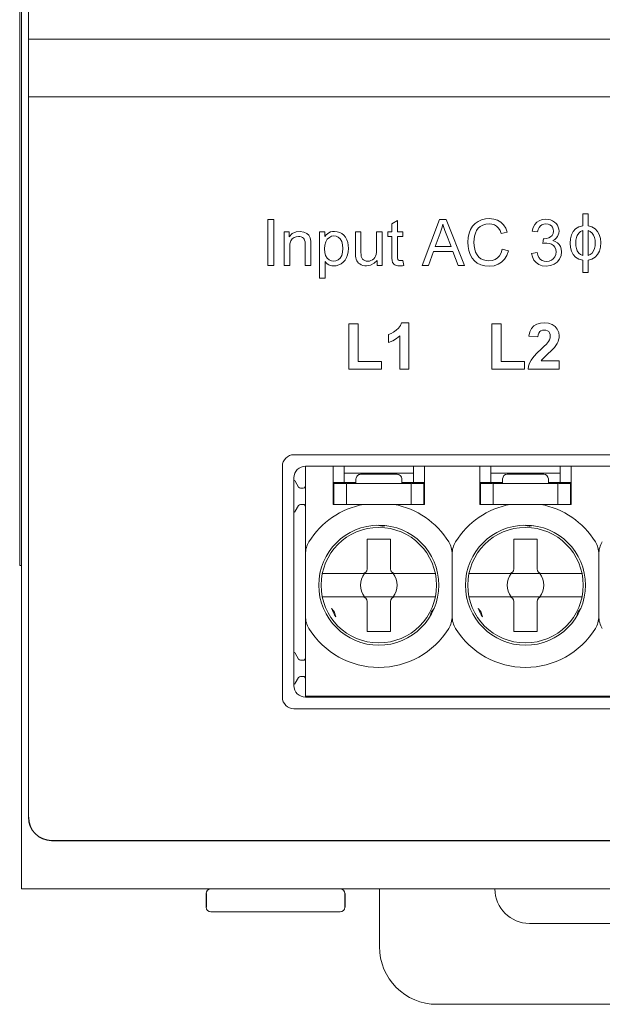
# Model space of a CAD drawing. Header units: millimetres. Extents: x -995 to -252, y -1463 to -938.
# Tile 2 of 11: x -707 to -682, y -1277 to -1234. Entities that reach past the tile are written whole.
import ezdxf

# ---------------------------------------------------------------- set-up
doc = ezdxf.new("R2010")
doc.units = ezdxf.units.MM
doc.header["$LTSCALE"] = 2
doc.layers.get('0').update_dxf_attribs({"lineweight": 9})
doc.layers.add('02___PRT_ALL_AXES', color=7, linetype='Continuous')

msp = doc.modelspace()

# ---------------------------------------------------------------- linework, layer by layer
at = {"color": 3, "linetype": 'Continuous'}
for p, q in [((-707.029, -1147.632), (-707.029, -1271.632)), ((-694.729, -1253.332), (-669.329, -1253.332)), ((-695.229, -1262.832), (-695.229, -1253.832)), ((-669.329, -1263.332), (-694.729, -1263.332)), ((-707.029, -1271.632), (-657.029, -1271.632)), ((-691.529, -1271.632), (-691.529, -1274.132)), ((-685.029, -1273.132), (-679.029, -1273.132)), ((-689.029, -1276.632), (-675.029, -1276.632))]:
    msp.add_line(p, q, dxfattribs=at)
at = {"color": 7, "linetype": 'Continuous'}
for p, q in [((-706.729, -1268.532), (-706.729, -1150.732)), ((-707.104, -1257.632), (-707.104, -1194.132)), ((-706.729, -1234.833), (-657.329, -1234.833)), ((-706.729, -1237.333), (-657.329, -1237.333)), ((-682.487, -1242.402), (-682.728, -1242.402)), ((-682.728, -1242.402), (-682.728, -1242.92)), ((-682.487, -1242.92), (-682.487, -1242.402)), ((-696.099, -1242.644), (-696.364, -1242.644)), ((-696.364, -1242.644), (-696.364, -1244.632)), ((-696.099, -1244.632), (-696.099, -1242.644)), ((-690.75, -1242.684), (-690.991, -1242.83)), ((-690.991, -1242.83), (-690.991, -1243.186)), ((-690.75, -1243.186), (-690.75, -1242.684)), ((-688.925, -1242.644), (-689.68, -1244.632)), ((-688.638, -1242.644), (-688.925, -1242.644)), ((-687.841, -1244.632), (-688.638, -1242.644)), ((-695.437, -1243.186), (-695.653, -1243.186)), ((-695.653, -1243.186), (-695.653, -1244.632)), ((-695.437, -1243.39), (-695.437, -1243.186)), ((-693.894, -1243.186), (-694.123, -1243.186)), ((-694.123, -1243.186), (-694.123, -1245.186)), ((-693.894, -1243.383), (-693.894, -1243.186)), ((-692.328, -1243.186), (-692.569, -1243.186)), ((-692.569, -1243.186), (-692.569, -1244.077)), ((-692.328, -1243.986), (-692.328, -1243.186)), ((-691.412, -1243.186), (-691.653, -1243.186)), ((-691.653, -1243.186), (-691.653, -1243.959)), ((-691.412, -1244.632), (-691.412, -1243.186)), ((-690.991, -1243.186), (-691.171, -1243.186)), ((-691.171, -1243.186), (-691.171, -1243.379)), ((-690.509, -1243.186), (-690.75, -1243.186)), ((-690.509, -1243.379), (-690.509, -1243.186)), ((-689.115, -1243.813), (-688.901, -1243.232)), ((-688.639, -1243.266), (-688.425, -1243.813)), ((-686.256, -1243.251), (-685.991, -1243.19)), ((-684.918, -1243.15), (-684.678, -1243.186)), ((-682.728, -1243.125), (-682.728, -1244.209)), ((-682.487, -1244.209), (-682.487, -1243.125)), ((-694.738, -1243.762), (-694.738, -1244.632)), ((-694.497, -1244.632), (-694.497, -1243.748)), ((-691.171, -1243.379), (-690.991, -1243.379)), ((-690.991, -1243.379), (-690.991, -1244.213)), ((-690.75, -1243.379), (-690.509, -1243.379)), ((-690.75, -1244.226), (-690.75, -1243.379)), ((-684.43, -1243.475), (-684.458, -1243.692)), ((-695.412, -1244.632), (-695.412, -1243.85)), ((-689.4, -1244.632), (-689.191, -1244.029)), ((-689.191, -1244.029), (-688.345, -1244.029)), ((-688.425, -1243.813), (-689.115, -1243.813)), ((-688.345, -1244.029), (-688.123, -1244.632)), ((-685.943, -1244.001), (-686.208, -1243.934)), ((-684.702, -1244.078), (-684.943, -1244.114)), ((-693.882, -1245.186), (-693.882, -1244.471)), ((-691.629, -1244.417), (-691.629, -1244.632)), ((-690.473, -1244.634), (-690.509, -1244.419)), ((-682.728, -1244.414), (-682.728, -1244.944)), ((-682.487, -1244.944), (-682.487, -1244.414)), ((-696.364, -1244.632), (-696.099, -1244.632)), ((-695.653, -1244.632), (-695.412, -1244.632)), ((-694.738, -1244.632), (-694.497, -1244.632)), ((-691.629, -1244.632), (-691.412, -1244.632)), ((-689.68, -1244.632), (-689.4, -1244.632)), ((-688.123, -1244.632), (-687.841, -1244.632)), ((-682.728, -1244.944), (-682.487, -1244.944)), ((-694.123, -1245.186), (-693.882, -1245.186)), ((-692.442, -1247.161), (-692.85, -1247.161)), ((-692.85, -1247.161), (-692.85, -1249.124)), ((-692.442, -1248.79), (-692.442, -1247.161)), ((-690.257, -1247.124), (-690.568, -1247.124)), ((-690.257, -1249.124), (-690.257, -1247.124)), ((-686.253, -1247.161), (-686.66, -1247.161)), ((-686.66, -1247.161), (-686.66, -1249.124)), ((-686.253, -1248.79), (-686.253, -1247.161)), ((-691.134, -1247.63), (-691.134, -1247.975)), ((-690.64, -1247.687), (-690.64, -1249.124)), ((-685.055, -1247.692), (-684.673, -1247.729)), ((-691.442, -1248.79), (-692.442, -1248.79)), ((-691.442, -1249.124), (-691.442, -1248.79)), ((-685.253, -1248.79), (-686.253, -1248.79)), ((-685.253, -1249.124), (-685.253, -1248.79)), ((-683.747, -1248.766), (-684.522, -1248.766)), ((-683.747, -1249.124), (-683.747, -1248.766)), ((-692.85, -1249.124), (-691.442, -1249.124)), ((-690.64, -1249.124), (-690.257, -1249.124)), ((-686.66, -1249.124), (-685.253, -1249.124)), ((-685.092, -1249.124), (-683.747, -1249.124)), ((-668.829, -1252.832), (-695.229, -1252.832)), ((-695.729, -1263.332), (-695.729, -1253.332)), ((-694.729, -1263.332), (-694.729, -1253.332)), ((-693.529, -1254.982), (-693.529, -1253.332)), ((-693.054, -1253.332), (-693.054, -1254.032)), ((-690.054, -1254.032), (-690.054, -1253.332)), ((-689.579, -1253.332), (-689.579, -1254.982)), ((-687.179, -1254.982), (-687.179, -1253.332)), ((-686.704, -1253.332), (-686.704, -1254.032)), ((-683.704, -1254.032), (-683.704, -1253.332)), ((-683.229, -1253.332), (-683.229, -1254.982)), ((-695.172, -1253.982), (-695.027, -1254.232)), ((-690.054, -1253.632), (-693.054, -1253.632)), ((-692.543, -1253.88), (-692.543, -1254.082)), ((-692.343, -1253.68), (-690.764, -1253.68)), ((-690.565, -1253.864), (-690.578, -1253.807)), ((-690.564, -1253.88), (-690.565, -1253.864)), ((-690.564, -1254.082), (-690.564, -1253.88)), ((-683.704, -1253.632), (-686.704, -1253.632)), ((-686.193, -1253.88), (-686.193, -1254.082)), ((-685.993, -1253.68), (-684.414, -1253.68)), ((-684.214, -1254.082), (-684.214, -1253.88)), ((-694.829, -1254.282), (-694.941, -1254.282)), ((-692.543, -1254.032), (-693.529, -1254.032)), ((-693.014, -1254.082), (-693.504, -1254.082)), ((-693.504, -1254.982), (-693.504, -1254.082)), ((-692.954, -1254.082), (-690.154, -1254.082)), ((-692.954, -1254.108), (-692.954, -1254.982)), ((-690.564, -1254.032), (-689.579, -1254.032)), ((-690.154, -1254.982), (-690.154, -1254.108)), ((-689.604, -1254.082), (-690.093, -1254.082)), ((-689.604, -1254.082), (-689.604, -1254.982)), ((-686.193, -1254.032), (-687.179, -1254.032)), ((-686.664, -1254.082), (-687.154, -1254.082)), ((-687.154, -1254.982), (-687.154, -1254.082)), ((-686.604, -1254.082), (-683.804, -1254.082)), ((-686.604, -1254.108), (-686.604, -1254.982)), ((-684.214, -1254.032), (-683.229, -1254.032)), ((-683.804, -1254.982), (-683.804, -1254.108)), ((-683.254, -1254.082), (-683.743, -1254.082)), ((-683.254, -1254.082), (-683.254, -1254.982)), ((-695.027, -1255.032), (-695.172, -1255.282)), ((-694.941, -1254.982), (-694.829, -1254.982)), ((-693.529, -1254.982), (-689.579, -1254.982)), ((-687.179, -1254.982), (-683.229, -1254.982)), ((-691.4, -1255.93), (-691.635, -1255.883)), ((-691.225, -1255.903), (-691.361, -1255.93)), ((-685.05, -1255.93), (-685.285, -1255.883)), ((-684.875, -1255.903), (-685.011, -1255.93)), ((-692.054, -1256.482), (-691.054, -1256.482)), ((-692.054, -1257.772), (-692.054, -1256.482)), ((-691.054, -1256.482), (-691.054, -1257.772)), ((-685.704, -1256.482), (-684.704, -1256.482)), ((-685.704, -1257.772), (-685.704, -1256.482)), ((-684.704, -1256.482), (-684.704, -1257.772)), ((-688.379, -1257.131), (-688.379, -1259.833)), ((-682.029, -1259.833), (-682.029, -1257.131)), ((-707.104, -1257.632), (-707.029, -1257.632)), ((-694.003, -1257.982), (-689.104, -1257.982)), ((-687.653, -1257.982), (-682.754, -1257.982)), ((-694.003, -1258.982), (-689.104, -1258.982)), ((-687.653, -1258.982), (-682.754, -1258.982)), ((-693.605, -1259.487), (-693.514, -1259.591)), ((-692.054, -1259.192), (-692.054, -1260.482)), ((-691.054, -1259.192), (-691.054, -1260.482)), ((-689.247, -1259.591), (-689.155, -1259.487)), ((-687.255, -1259.487), (-687.164, -1259.591)), ((-685.704, -1259.192), (-685.704, -1260.482)), ((-684.704, -1259.192), (-684.704, -1260.482)), ((-682.897, -1259.591), (-682.805, -1259.487)), ((-693.494, -1259.625), (-693.417, -1259.852)), ((-689.344, -1259.852), (-689.267, -1259.625)), ((-687.144, -1259.625), (-687.067, -1259.852)), ((-682.994, -1259.852), (-682.917, -1259.625)), ((-692.054, -1260.482), (-691.054, -1260.482)), ((-685.704, -1260.482), (-684.704, -1260.482)), ((-695.172, -1261.432), (-695.027, -1261.682)), ((-694.829, -1261.732), (-694.941, -1261.732)), ((-695.027, -1262.482), (-695.172, -1262.732)), ((-694.941, -1262.432), (-694.829, -1262.432)), ((-669.329, -1263.282), (-694.729, -1263.282)), ((-695.229, -1263.832), (-668.829, -1263.832)), ((-693.229, -1272.632), (-698.829, -1272.632))]:
    msp.add_line(p, q, dxfattribs=at)
for points in [[(-688.901, -1243.232), (-688.853, -1243.108), (-688.813, -1242.98), (-688.78, -1242.849)], [(-688.78, -1242.849), (-688.737, -1242.986), (-688.69, -1243.126), (-688.639, -1243.266)], [(-687.249, -1242.728), (-687.376, -1242.817), (-687.492, -1242.938), (-687.584, -1243.08)], [(-686.77, -1242.608), (-686.941, -1242.622), (-687.104, -1242.664), (-687.249, -1242.728)], [(-687.161, -1242.946), (-687.053, -1242.887), (-686.925, -1242.85), (-686.782, -1242.837)], [(-686.782, -1242.837), (-686.657, -1242.849), (-686.547, -1242.882), (-686.454, -1242.936)], [(-686.272, -1242.761), (-686.411, -1242.68), (-686.58, -1242.627), (-686.77, -1242.608)], [(-685.991, -1243.19), (-686.061, -1243.015), (-686.158, -1242.871), (-686.272, -1242.761)], [(-684.717, -1242.768), (-684.806, -1242.868), (-684.875, -1242.997), (-684.918, -1243.15)], [(-684.326, -1242.632), (-684.477, -1242.65), (-684.61, -1242.697), (-684.717, -1242.768)], [(-684.555, -1242.924), (-684.49, -1242.879), (-684.409, -1242.848), (-684.317, -1242.837)], [(-684.029, -1242.702), (-684.119, -1242.665), (-684.22, -1242.64), (-684.326, -1242.632)], [(-684.317, -1242.837), (-684.225, -1242.848), (-684.146, -1242.879), (-684.082, -1242.925)], [(-683.822, -1242.893), (-683.875, -1242.822), (-683.944, -1242.757), (-684.029, -1242.702)], [(-683.75, -1243.151), (-683.758, -1243.065), (-683.782, -1242.977), (-683.822, -1242.893)], [(-694.585, -1243.331), (-694.677, -1243.246), (-694.805, -1243.188), (-694.958, -1243.163), (-695.131, -1243.178), (-695.3, -1243.252), (-695.437, -1243.39)], [(-694.51, -1243.511), (-694.528, -1243.445), (-694.553, -1243.385), (-694.585, -1243.331)], [(-693.717, -1243.217), (-693.781, -1243.26), (-693.84, -1243.316), (-693.894, -1243.383)], [(-693.478, -1243.162), (-693.566, -1243.168), (-693.646, -1243.187), (-693.717, -1243.217)], [(-693.154, -1243.256), (-693.248, -1243.207), (-693.358, -1243.174), (-693.478, -1243.162)], [(-692.942, -1243.522), (-693, -1243.414), (-693.072, -1243.325), (-693.154, -1243.256)], [(-687.584, -1243.08), (-687.648, -1243.241), (-687.688, -1243.424), (-687.702, -1243.623)], [(-687.437, -1243.622), (-687.43, -1243.493), (-687.409, -1243.364), (-687.375, -1243.241)], [(-687.375, -1243.241), (-687.323, -1243.126), (-687.248, -1243.025), (-687.161, -1242.946)], [(-686.454, -1242.936), (-686.373, -1243.017), (-686.306, -1243.124), (-686.256, -1243.251)], [(-684.678, -1243.186), (-684.653, -1243.083), (-684.612, -1242.994), (-684.555, -1242.924)], [(-683.991, -1243.147), (-684.008, -1243.25), (-684.052, -1243.336), (-684.114, -1243.397)], [(-684.082, -1242.925), (-684.035, -1242.985), (-684.003, -1243.062), (-683.991, -1243.147)], [(-683.819, -1243.386), (-683.782, -1243.315), (-683.758, -1243.234), (-683.75, -1243.151)], [(-683.135, -1243.168), (-683.21, -1243.31), (-683.256, -1243.478), (-683.27, -1243.667)], [(-682.728, -1242.92), (-682.89, -1242.969), (-683.032, -1243.057), (-683.135, -1243.168)], [(-683.03, -1243.666), (-683.022, -1243.545), (-682.999, -1243.432), (-682.961, -1243.332)], [(-682.961, -1243.332), (-682.897, -1243.236), (-682.816, -1243.166), (-682.728, -1243.125)], [(-682.086, -1243.161), (-682.191, -1243.051), (-682.333, -1242.965), (-682.487, -1242.92)], [(-682.487, -1243.125), (-682.401, -1243.165), (-682.322, -1243.234), (-682.257, -1243.328)], [(-682.257, -1243.328), (-682.218, -1243.427), (-682.194, -1243.538), (-682.186, -1243.658)], [(-681.945, -1243.647), (-681.962, -1243.462), (-682.01, -1243.298), (-682.086, -1243.161)], [(-695.412, -1243.85), (-695.403, -1243.703), (-695.368, -1243.574), (-695.3, -1243.477)], [(-695.3, -1243.477), (-695.225, -1243.426), (-695.132, -1243.391), (-695.034, -1243.379)], [(-695.034, -1243.379), (-694.972, -1243.384), (-694.916, -1243.399), (-694.866, -1243.423)], [(-694.866, -1243.423), (-694.822, -1243.456), (-694.789, -1243.496), (-694.766, -1243.54)], [(-694.766, -1243.54), (-694.748, -1243.608), (-694.74, -1243.683), (-694.738, -1243.762)], [(-694.497, -1243.748), (-694.498, -1243.666), (-694.501, -1243.587), (-694.51, -1243.511)], [(-693.906, -1243.916), (-693.894, -1243.755), (-693.853, -1243.613), (-693.784, -1243.498)], [(-693.784, -1243.498), (-693.695, -1243.42), (-693.599, -1243.371), (-693.503, -1243.355)], [(-693.503, -1243.355), (-693.408, -1243.37), (-693.312, -1243.415), (-693.227, -1243.49)], [(-693.227, -1243.49), (-693.16, -1243.601), (-693.122, -1243.739), (-693.111, -1243.896)], [(-692.87, -1243.898), (-692.879, -1243.763), (-692.903, -1243.637), (-692.942, -1243.522)], [(-687.702, -1243.623), (-687.689, -1243.812), (-687.653, -1243.993), (-687.596, -1244.157)], [(-687.362, -1244.064), (-687.404, -1243.928), (-687.429, -1243.78), (-687.437, -1243.622)], [(-684.458, -1243.692), (-684.398, -1243.678), (-684.339, -1243.669), (-684.281, -1243.665)], [(-684.391, -1243.478), (-684.404, -1243.478), (-684.417, -1243.477), (-684.43, -1243.475)], [(-684.114, -1243.397), (-684.196, -1243.44), (-684.291, -1243.468), (-684.391, -1243.478)], [(-684.281, -1243.665), (-684.17, -1243.68), (-684.073, -1243.718), (-683.995, -1243.774)], [(-684.023, -1243.555), (-683.94, -1243.508), (-683.872, -1243.451), (-683.819, -1243.386)], [(-683.744, -1243.724), (-683.817, -1243.652), (-683.912, -1243.594), (-684.023, -1243.555)], [(-683.641, -1244.045), (-683.654, -1243.922), (-683.69, -1243.814), (-683.744, -1243.724)], [(-683.27, -1243.667), (-683.256, -1243.855), (-683.21, -1244.024), (-683.137, -1244.166)], [(-682.961, -1244.001), (-682.999, -1243.901), (-683.022, -1243.788), (-683.03, -1243.666)], [(-682.186, -1243.658), (-682.194, -1243.782), (-682.216, -1243.897), (-682.255, -1243.999)], [(-682.079, -1244.162), (-682.005, -1244.015), (-681.96, -1243.841), (-681.945, -1243.647)], [(-693.792, -1244.32), (-693.859, -1244.21), (-693.896, -1244.072), (-693.906, -1243.916)], [(-693.111, -1243.896), (-693.123, -1244.058), (-693.161, -1244.201), (-693.229, -1244.316)], [(-692.95, -1244.293), (-692.907, -1244.174), (-692.88, -1244.041), (-692.87, -1243.898)], [(-692.569, -1244.077), (-692.568, -1244.156), (-692.564, -1244.232), (-692.554, -1244.304)], [(-692.313, -1244.245), (-692.324, -1244.164), (-692.327, -1244.078), (-692.328, -1243.986)], [(-691.653, -1243.959), (-691.657, -1244.06), (-691.668, -1244.155), (-691.693, -1244.241)], [(-687.596, -1244.157), (-687.512, -1244.314), (-687.407, -1244.441), (-687.29, -1244.537)], [(-687.131, -1244.346), (-687.222, -1244.276), (-687.301, -1244.181), (-687.362, -1244.064)], [(-686.208, -1243.934), (-686.255, -1244.086), (-686.326, -1244.214), (-686.416, -1244.312)], [(-686.24, -1244.497), (-686.116, -1244.369), (-686.014, -1244.202), (-685.943, -1244.001)], [(-684.943, -1244.114), (-684.907, -1244.269), (-684.837, -1244.407), (-684.745, -1244.514)], [(-684.558, -1244.373), (-684.622, -1244.294), (-684.669, -1244.193), (-684.702, -1244.078)], [(-683.882, -1244.05), (-683.897, -1244.16), (-683.94, -1244.263), (-684.001, -1244.344)], [(-683.995, -1243.774), (-683.937, -1243.848), (-683.897, -1243.944), (-683.882, -1244.05)], [(-683.831, -1244.487), (-683.731, -1244.36), (-683.664, -1244.203), (-683.641, -1244.045)], [(-683.137, -1244.166), (-683.033, -1244.277), (-682.891, -1244.366), (-682.728, -1244.414)], [(-682.728, -1244.209), (-682.816, -1244.167), (-682.897, -1244.097), (-682.961, -1244.001)], [(-682.255, -1243.999), (-682.319, -1244.097), (-682.4, -1244.168), (-682.487, -1244.209)], [(-682.487, -1244.414), (-682.327, -1244.366), (-682.183, -1244.276), (-682.079, -1244.162)], [(-693.882, -1244.471), (-693.838, -1244.52), (-693.784, -1244.564), (-693.722, -1244.603)], [(-693.514, -1244.451), (-693.61, -1244.436), (-693.708, -1244.391), (-693.792, -1244.32)], [(-693.722, -1244.603), (-693.656, -1244.632), (-693.582, -1244.65), (-693.502, -1244.656)], [(-693.229, -1244.316), (-693.317, -1244.39), (-693.416, -1244.436), (-693.514, -1244.451)], [(-693.502, -1244.656), (-693.397, -1244.646), (-693.288, -1244.615), (-693.182, -1244.562)], [(-693.182, -1244.562), (-693.093, -1244.494), (-693.014, -1244.403), (-692.95, -1244.293)], [(-692.554, -1244.304), (-692.537, -1244.371), (-692.512, -1244.431), (-692.48, -1244.485)], [(-692.48, -1244.485), (-692.437, -1244.532), (-692.382, -1244.573), (-692.317, -1244.607)], [(-692.317, -1244.607), (-692.245, -1244.633), (-692.166, -1244.65), (-692.082, -1244.656)], [(-692.216, -1244.396), (-692.258, -1244.357), (-692.291, -1244.305), (-692.313, -1244.245)], [(-692.033, -1244.451), (-692.102, -1244.445), (-692.164, -1244.426), (-692.216, -1244.396)], [(-692.082, -1244.656), (-691.916, -1244.627), (-691.752, -1244.541), (-691.629, -1244.417)], [(-691.828, -1244.395), (-691.894, -1244.426), (-691.964, -1244.445), (-692.033, -1244.451)], [(-691.693, -1244.241), (-691.725, -1244.298), (-691.77, -1244.351), (-691.828, -1244.395)], [(-690.991, -1244.213), (-690.989, -1244.317), (-690.983, -1244.415), (-690.961, -1244.503)], [(-690.961, -1244.503), (-690.937, -1244.544), (-690.903, -1244.582), (-690.859, -1244.614)], [(-690.859, -1244.614), (-690.799, -1244.639), (-690.73, -1244.652), (-690.655, -1244.656)], [(-690.737, -1244.361), (-690.746, -1244.321), (-690.749, -1244.276), (-690.75, -1244.226)], [(-690.696, -1244.409), (-690.713, -1244.396), (-690.727, -1244.379), (-690.737, -1244.361)], [(-690.614, -1244.427), (-690.644, -1244.426), (-690.672, -1244.42), (-690.696, -1244.409)], [(-690.509, -1244.419), (-690.544, -1244.423), (-690.58, -1244.426), (-690.614, -1244.427)], [(-687.29, -1244.537), (-687.14, -1244.61), (-686.963, -1244.654), (-686.766, -1244.668)], [(-686.792, -1244.439), (-686.909, -1244.428), (-687.026, -1244.396), (-687.131, -1244.346)], [(-686.416, -1244.312), (-686.521, -1244.378), (-686.648, -1244.423), (-686.792, -1244.439)], [(-686.766, -1244.668), (-686.564, -1244.646), (-686.386, -1244.586), (-686.24, -1244.497)], [(-684.745, -1244.514), (-684.627, -1244.594), (-684.48, -1244.648), (-684.311, -1244.668)], [(-684.302, -1244.463), (-684.401, -1244.452), (-684.488, -1244.42), (-684.558, -1244.373)], [(-684.311, -1244.668), (-684.124, -1244.644), (-683.96, -1244.58), (-683.831, -1244.487)], [(-684.001, -1244.344), (-684.082, -1244.405), (-684.185, -1244.447), (-684.302, -1244.463)], [(-690.655, -1244.656), (-690.596, -1244.653), (-690.535, -1244.646), (-690.473, -1244.634)], [(-690.568, -1247.124), (-690.622, -1247.236), (-690.702, -1247.345), (-690.808, -1247.444)], [(-684.386, -1247.124), (-684.559, -1247.14), (-684.712, -1247.185), (-684.84, -1247.256)], [(-683.917, -1247.282), (-684.043, -1247.196), (-684.202, -1247.141), (-684.386, -1247.124)], [(-690.808, -1247.444), (-690.916, -1247.521), (-691.024, -1247.584), (-691.134, -1247.63)], [(-684.84, -1247.256), (-684.943, -1247.363), (-685.017, -1247.512), (-685.055, -1247.692)], [(-684.673, -1247.729), (-684.66, -1247.64), (-684.633, -1247.562), (-684.589, -1247.501)], [(-684.589, -1247.501), (-684.536, -1247.464), (-684.47, -1247.441), (-684.394, -1247.432)], [(-684.394, -1247.432), (-684.319, -1247.441), (-684.252, -1247.464), (-684.2, -1247.501)], [(-684.2, -1247.501), (-684.162, -1247.554), (-684.138, -1247.621), (-684.129, -1247.698)], [(-683.747, -1247.677), (-683.767, -1247.533), (-683.828, -1247.393), (-683.917, -1247.282)], [(-691.134, -1247.975), (-690.951, -1247.901), (-690.784, -1247.802), (-690.64, -1247.687)], [(-684.209, -1247.933), (-684.301, -1248.041), (-684.408, -1248.149), (-684.528, -1248.261)], [(-684.129, -1247.698), (-684.139, -1247.776), (-684.166, -1247.855), (-684.209, -1247.933)], [(-683.951, -1248.187), (-683.889, -1248.103), (-683.837, -1248.018), (-683.796, -1247.932)], [(-683.796, -1247.932), (-683.769, -1247.852), (-683.752, -1247.765), (-683.747, -1247.677)], [(-684.528, -1248.261), (-684.693, -1248.419), (-684.841, -1248.577), (-684.961, -1248.741)], [(-684.443, -1248.66), (-684.37, -1248.587), (-684.291, -1248.515), (-684.207, -1248.44)], [(-684.207, -1248.44), (-684.115, -1248.356), (-684.028, -1248.273), (-683.951, -1248.187)], [(-684.961, -1248.741), (-685.024, -1248.865), (-685.069, -1248.995), (-685.092, -1249.124)], [(-684.522, -1248.766), (-684.499, -1248.73), (-684.472, -1248.694), (-684.443, -1248.66)], [(-690.669, -1253.704), (-690.703, -1253.689), (-690.735, -1253.682), (-690.764, -1253.68)], [(-690.578, -1253.807), (-690.603, -1253.761), (-690.635, -1253.727), (-690.669, -1253.704)], [(-693.014, -1254.082), (-692.98, -1254.085), (-692.96, -1254.093), (-692.954, -1254.108)], [(-690.154, -1254.108), (-690.147, -1254.093), (-690.127, -1254.085), (-690.093, -1254.082)], [(-686.664, -1254.082), (-686.63, -1254.085), (-686.61, -1254.093), (-686.604, -1254.108)], [(-683.804, -1254.108), (-683.797, -1254.093), (-683.777, -1254.085), (-683.743, -1254.082)]]:
    msp.add_lwpolyline(points, dxfattribs=at)
for centre, radius in [((-691.554, -1258.482), 2.6), ((-691.554, -1258.482), 2.5), ((-685.204, -1258.482), 2.6), ((-685.204, -1258.482), 2.5)]:
    msp.add_circle(centre, radius, dxfattribs=at)
for centre, radius, start, end in [((-695.229, -1253.332), 0.5, 90, 180), ((-695.258, -1254.032), 0.1, 30, 72.519), ((-692.343, -1253.88), 0.2, 89.9977, 180), ((-685.993, -1253.88), 0.2, 90.0003, 180), ((-684.414, -1253.88), 0.2, 0, 90), ((-694.941, -1254.182), 0.1, 210, 270), ((-694.829, -1254.182), 0.1, 270, 337.3162), ((-694.941, -1255.082), 0.1, 90, 150), ((-694.829, -1255.082), 0.1, 0, 90), ((-691.554, -1258.482), 3.561, 100.5886, 148.1465), ((-691.554, -1258.482), 3.561, 31.8535, 79.4114), ((-685.204, -1258.482), 3.561, 100.5886, 148.1465), ((-685.204, -1258.482), 3.561, 31.8535, 79.4114), ((-695.258, -1255.232), 0.1, 287.481, 330), ((-691.38, -1255.832), 0.1, 258.7221, 281.2779), ((-685.03, -1255.832), 0.1, 258.7221, 281.2779), ((-693.729, -1257.131), 1, 148.1465, 180), ((-689.379, -1257.131), 1, 0, 31.8535), ((-687.379, -1257.131), 1, 148.1465, 180), ((-683.029, -1257.131), 1, 0, 31.8535), ((-681.029, -1257.131), 1, 148.1465, 180), ((-692.264, -1257.772), 0.21, 270, 0), ((-690.844, -1257.772), 0.21, 180, 270), ((-685.914, -1257.772), 0.21, 270, 0), ((-684.494, -1257.772), 0.21, 180, 270), ((-691.554, -1258.482), 0.795, 141.0287, 218.9713), ((-691.554, -1258.482), 0.795, 321.0287, 38.9713), ((-685.204, -1258.482), 0.795, 141.0287, 218.9713), ((-685.204, -1258.482), 0.795, 321.0287, 38.9713), ((-692.264, -1259.192), 0.21, 0, 90), ((-690.844, -1259.192), 0.21, 90, 180), ((-685.914, -1259.192), 0.21, 0, 90), ((-684.494, -1259.192), 0.21, 90, 180), ((-691.207, -1258.482), 2.6, 202.7303, 211.7866), ((-684.857, -1258.482), 2.6, 202.7303, 211.7866), ((-693.729, -1259.833), 1, 180, 211.8535), ((-693.589, -1259.657), 0.1, 18.7221, 41.2779), ((-689.172, -1259.657), 0.1, 138.7221, 161.2779), ((-689.379, -1259.833), 1, 328.1465, 0), ((-687.379, -1259.833), 1, 180, 211.8535), ((-687.239, -1259.657), 0.1, 18.7221, 41.2779), ((-682.822, -1259.657), 0.1, 138.7221, 161.2779), ((-683.029, -1259.833), 1, 328.1465, 0), ((-681.029, -1259.833), 1, 180, 211.8535), ((-691.554, -1258.482), 3.561, 211.8535, 328.1465), ((-685.204, -1258.482), 3.561, 211.8535, 328.1465), ((-695.258, -1261.482), 0.1, 30, 72.519), ((-694.829, -1261.632), 0.1, 270, 0), ((-694.941, -1261.632), 0.1, 210, 270), ((-694.941, -1262.532), 0.1, 90, 150), ((-694.829, -1262.532), 0.1, 0, 90), ((-695.258, -1262.682), 0.1, 287.481, 330), ((-695.229, -1263.332), 0.5, 180, 270), ((-698.829, -1271.832), 0.2, 90, 180), ((-693.229, -1271.832), 0.2, 0, 90), ((-698.829, -1272.432), 0.2, 180, 270), ((-693.229, -1272.432), 0.2, 270, 0)]:
    msp.add_arc(centre, radius, start, end, dxfattribs=at)
at = {"color": 3, "linetype": 'Continuous'}
for centre, radius, start, end in [((-694.729, -1253.832), 0.5, 90, 180), ((-694.729, -1262.832), 0.5, 180, 270), ((-685.029, -1271.632), 1.5, 180, 270), ((-689.029, -1274.132), 2.5, 180, 270)]:
    msp.add_arc(centre, radius, start, end, dxfattribs=at)
at = {"layer": '02___PRT_ALL_AXES', "color": 7, "linetype": 'Continuous'}
for p, q in [((-705.729, -1269.532), (-658.329, -1269.532)), ((-699.029, -1271.832), (-699.029, -1272.432)), ((-693.029, -1271.832), (-693.029, -1272.432))]:
    msp.add_line(p, q, dxfattribs=at)
msp.add_arc((-705.729, -1268.532), 1, 180, 270, dxfattribs=at)

doc.saveas('drawing.dxf')
